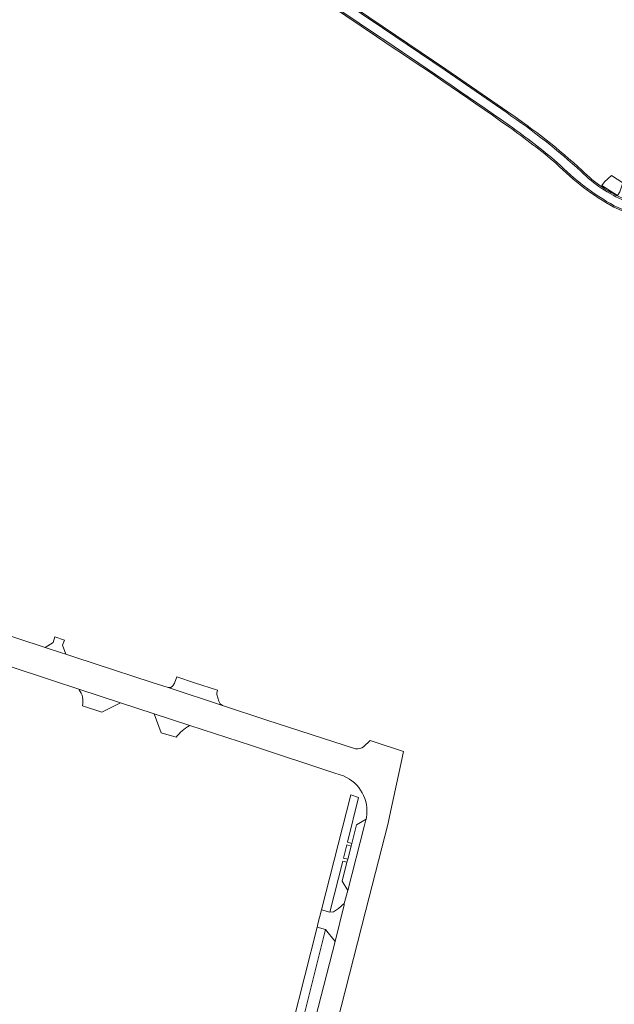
# Model space of a CAD drawing. Extents: x 152048 to 156914, y 461460 to 468786.
# Tile 47 of 256: x 153272 to 153438, y 464522 to 464797. Entities that reach past the tile are written whole.
import ezdxf

# ---------------------------------------------------------------- set-up
doc = ezdxf.new("R2010")
doc.units = 0
doc.header["$LTSCALE"] = 0.75
for name, color, linetype, lineweight in [('B-RO-VH-VERHARDING_ASFALT-GV', 251, 'CONTINUOUS', 18), ('B-RO-VH-VERHARDING_BETON-GV', 251, 'CONTINUOUS', 18), ('B-RO-VH-VERHARDING_BETONSTRAATSTEEN-GV', 251, 'CONTINUOUS', 18), ('B-RO-VH-VERHARDING_GRASBETONSTEEN-GV', 251, 'CONTINUOUS', 18), ('B-RO-VH-VERHARDING_STRAATBAKSTEEN-GV', 251, 'CONTINUOUS', 18), ('B-RO-VH-VERHARDING_TEGEL-GV', 251, 'CONTINUOUS', 18)]:
    doc.layers.add(name, color=color, linetype=linetype, lineweight=lineweight)

msp = doc.modelspace()

# ---------------------------------------------------------------- linework, layer by layer
at = {"layer": 'B-RO-VH-VERHARDING_ASFALT-GV'}
for points in [[(153407.808, 464771.022), (153390.5, 464782.965), (153373.021, 464794.779), (153318.306, 464831.695)], [(153320.435, 464827.226), (153371.579, 464792.675)], [(153437.771, 464745.082), (153453.859, 464738.122), (153470.428, 464730.768), (153514.784, 464710.676), (153524.017, 464706.387)], [(153365.502, 464593.438), (153340.756, 464601.482), (153328.306, 464605.59), (153313.111, 464610.564), (153308.723, 464611.995), (153292.759, 464617.196), (153286.832, 464619.136), (153284.608, 464619.863), (153283.37, 464620.268), (153278.817, 464621.758), (153233.691, 464636.543), (153231.787, 464637.167), (153226.629, 464638.857), (153222.339, 464640.279), (153209.891, 464644.386)], [(153193.434, 464641.203), (153200.808, 464638.83), (153201.002, 464638.768), (153202.701, 464638.215), (153221.767, 464632.012), (153222.884, 464631.649), (153239.451, 464626.186), (153239.966, 464626.016), (153247.993, 464623.369), (153249.449, 464622.889), (153257.002, 464620.398), (153268.196, 464616.708), (153280.842, 464612.538), (153288.185, 464610.116), (153299.832, 464606.302), (153309.269, 464603.223), (153319.161, 464599.996), (153336.425, 464594.365), (153359.729, 464586.683), (153362.145, 464585.886)], [(153334.312, 464439.535), (153340.403, 464438), (153342.367, 464445.795), (153342.703, 464447.141), (153346.497, 464462.325), (153351.116, 464480.438), (153353.736, 464490.892), (153356.019, 464500), (153358.014, 464507.958), (153368.386, 464548.422), (153374.617, 464572.734), (153375.012, 464574.587), (153378.125, 464589.201), (153378.924, 464592.769), (153370.664, 464595.414), (153369.603, 464595.763), (153367.729, 464594.07)], [(153368.521, 464574.285), (153368.431, 464573.812), (153368.402, 464573.64), (153367.939, 464571.818), (153363.295, 464553.897), (153362.358, 464550.25), (153362.27, 464549.892), (153359.755, 464539.629), (153354.286, 464518.322), (153353.801, 464516.432), (153351.531, 464507.584), (153349.67, 464500), (153347.372, 464490.632), (153341.519, 464467.826), (153339.316, 464458.963), (153338.558, 464455.908), (153337.891, 464453.217), (153335.803, 464445.242), (153334.613, 464440.37)]]:
    msp.add_lwpolyline(points, dxfattribs=at)
for points in [[(153371.579, 464792.675, -0.0070168), (153408.526, 464767.502)], [(153428.546, 464754.668, 0.0348301), (153407.808, 464771.022)], [(153408.526, 464767.502, -0.0184714), (153421.844, 464757.216)], [(153421.844, 464757.216, 0.070812), (153437.771, 464745.082)], [(153440.765, 464746.475, -0.0999378), (153428.546, 464754.668)], [(153367.729, 464594.07, -0.1913012), (153365.502, 464593.438)], [(153362.145, 464585.886, -0.3470492), (153368.521, 464574.285)]]:
    msp.add_lwpolyline(points, format="xyb", dxfattribs=at)
at = {"layer": 'B-RO-VH-VERHARDING_BETON-GV'}
msp.add_lwpolyline([(153437.009, 464753.557), (153434.99, 464751.775), (153434.331, 464750.757), (153438.677, 464747.941), (153439.342, 464748.967), (153440.178, 464751.504)], close=True, dxfattribs=at)
at = {"layer": 'B-RO-VH-VERHARDING_BETONSTRAATSTEEN-GV'}
for points in [[(153281.476, 464624.712), (153280.989, 464623.138), (153278.817, 464621.758), (153283.37, 464620.268), (153284.608, 464619.863), (153283.663, 464622.435), (153284.238, 464623.83)], [(153368.431, 464573.812), (153365.743, 464572.231), (153364.425, 464567.06), (153364.236, 464566.32), (153363.301, 464562.651), (153363.096, 464561.848), (153361.733, 464556.501), (153363.295, 464553.897), (153367.939, 464571.818), (153368.402, 464573.64)], [(153354.893, 464544.228), (153354.817, 464543.92), (153354.749, 464543.652), (153357.117, 464542.987), (153359.755, 464539.629), (153362.27, 464549.892), (153362.358, 464550.25), (153360.743, 464548.896), (153359.337, 464547.959), (153358.347, 464547.855), (153355.976, 464548.476)]]:
    msp.add_lwpolyline(points, close=True, dxfattribs=at)
for points in [[(153288.185, 464610.116), (153288.279, 464609.991)], [(153289.204, 464605.52), (153294.616, 464603.745), (153299.832, 464606.302), (153288.185, 464610.116)], [(153319.038, 464599.92), (153319.161, 464599.996), (153309.269, 464603.223), (153311.189, 464597.931), (153315.428, 464596.709)]]:
    msp.add_lwpolyline(points, dxfattribs=at)
for points in [[(153288.279, 464609.991, -0.223883), (153289.204, 464605.52)], [(153315.428, 464596.709, -0.1027708), (153319.038, 464599.92)]]:
    msp.add_lwpolyline(points, format="xyb", dxfattribs=at)
at = {"layer": 'B-RO-VH-VERHARDING_GRASBETONSTEEN-GV'}
for points in [[(153318.306, 464831.695), (153373.021, 464794.779), (153390.5, 464782.965), (153407.808, 464771.022)], [(153408.034, 464771.352), (153390.725, 464783.295), (153373.245, 464795.11), (153318.53, 464832.026)], [(153320.217, 464826.891), (153371.359, 464792.341)], [(153371.579, 464792.675), (153320.435, 464827.226)], [(153437.593, 464744.723), (153453.699, 464737.755), (153470.264, 464730.403), (153514.616, 464710.313), (153523.855, 464706.021)], [(153524.017, 464706.387), (153514.784, 464710.676), (153470.428, 464730.768), (153453.859, 464738.122), (153437.771, 464745.082)]]:
    msp.add_lwpolyline(points, dxfattribs=at)
for points in [[(153371.359, 464792.341, -0.0070063), (153408.295, 464767.176)], [(153408.526, 464767.502, 0.0070168), (153371.579, 464792.675)], [(153407.808, 464771.022, -0.0348301), (153428.546, 464754.668)], [(153428.823, 464754.957, 0.0348564), (153408.034, 464771.352)], [(153408.295, 464767.176, -0.01848), (153421.573, 464756.921)], [(153421.844, 464757.216, 0.0184714), (153408.526, 464767.502)], [(153421.573, 464756.921, 0.0708029), (153437.593, 464744.723)], [(153437.771, 464745.082, -0.070812), (153421.844, 464757.216)], [(153428.546, 464754.668, 0.0999378), (153440.765, 464746.475)], [(153440.916, 464746.845, -0.1000323), (153428.823, 464754.957)]]:
    msp.add_lwpolyline(points, format="xyb", dxfattribs=at)
at = {"layer": 'B-RO-VH-VERHARDING_STRAATBAKSTEEN-GV'}
msp.add_lwpolyline([(153315.567, 464613.566), (153314.93, 464611.777), (153314.473, 464611.089), (153313.909, 464610.614), (153313.111, 464610.564), (153328.306, 464605.59), (153327.644, 464606.056), (153327.289, 464606.741), (153326.757, 464608.641), (153326.709, 464608.984), (153326.942, 464609.857), (153320.476, 464611.908)], close=True, dxfattribs=at)
at = {"layer": 'B-RO-VH-VERHARDING_TEGEL-GV'}
for points in [[(153364.236, 464566.32), (153364.425, 464567.06), (153363.225, 464567.366), (153366.362, 464579.915), (153364.129, 464580.651), (153355.976, 464548.476), (153358.347, 464547.855), (153361.92, 464562.148), (153363.096, 464561.848), (153363.301, 464562.651), (153362.121, 464562.952), (153363.04, 464566.625)], [(153350.326, 464515.821), (153357.117, 464542.987), (153354.749, 464543.652), (153347.849, 464516.512)]]:
    msp.add_lwpolyline(points, close=True, dxfattribs=at)

doc.saveas('drawing.dxf')
